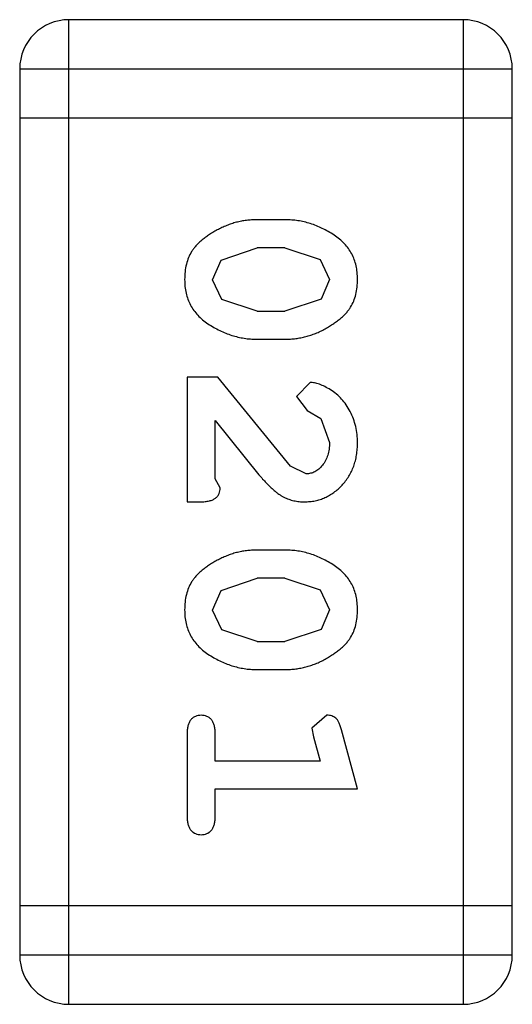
# Model space of a CAD drawing. Header units: millimetres. Extents: x -47 to 199, y -56 to 203.
# Tile 44 of 157: x 113.111 to 113.416, y 47.789 to 48.399. Entities that reach past the tile are written whole.
import ezdxf

# ---------------------------------------------------------------- set-up
doc = ezdxf.new("R2010")
doc.units = ezdxf.units.MM
doc.header["$LTSCALE"] = 1.21
doc.header["$MEASUREMENT"] = 0
doc.layers.get('0').update_dxf_attribs({"linetype": 'CONTINUOUS'})

msp = doc.modelspace()

# ---------------------------------------------------------------- linework, layer by layer
at = {"color": 7, "linetype": 'Continuous'}
for p, q in [((113.14182, 47.78941), (113.14182, 48.39901)), ((113.38566, 48.39901), (113.14182, 48.39901)), ((113.38566, 48.39901), (113.38566, 47.78941)), ((113.11134, 48.36853), (113.11134, 47.81989)), ((113.11134, 48.36853), (113.41614, 48.36853)), ((113.41614, 47.81989), (113.41614, 48.36853)), ((113.41614, 48.33805), (113.11134, 48.33805)), ((113.27576, 48.27512), (113.25802, 48.27512)), ((113.23599, 48.25017), (113.25829, 48.25782)), ((113.27549, 48.25782), (113.25829, 48.25782)), ((113.27549, 48.25782), (113.29727, 48.25057)), ((113.23071, 48.23803), (113.23599, 48.25017)), ((113.29727, 48.25057), (113.30307, 48.2382)), ((113.23651, 48.22574), (113.23071, 48.23803)), ((113.30307, 48.2382), (113.29779, 48.22606)), ((113.25829, 48.21849), (113.23651, 48.22574)), ((113.29779, 48.22606), (113.27549, 48.21849)), ((113.25829, 48.21849), (113.27549, 48.21849)), ((113.25802, 48.20118), (113.27576, 48.20118)), ((113.21497, 48.17759), (113.21497, 48.1005)), ((113.23385, 48.17759), (113.21497, 48.17759)), ((113.27884, 48.12258), (113.23385, 48.17759)), ((113.29105, 48.17444), (113.28262, 48.16562)), ((113.28262, 48.16562), (113.28918, 48.15714)), ((113.28918, 48.15714), (113.29769, 48.15217)), ((113.23228, 48.11466), (113.23228, 48.15084)), ((113.23228, 48.15084), (113.25932, 48.11727)), ((113.29769, 48.15217), (113.30307, 48.1373)), ((113.28854, 48.11781), (113.27884, 48.12258)), ((113.23543, 48.10915), (113.23228, 48.11466)), ((113.21497, 48.1005), (113.22284, 48.1005)), ((113.27576, 48.07061), (113.25802, 48.07061)), ((113.23599, 48.04566), (113.25829, 48.05331)), ((113.27549, 48.05331), (113.25829, 48.05331)), ((113.27549, 48.05331), (113.29727, 48.04606)), ((113.23071, 48.03352), (113.23599, 48.04566)), ((113.29727, 48.04606), (113.30307, 48.03369)), ((113.23651, 48.02123), (113.23071, 48.03352)), ((113.30307, 48.03369), (113.29779, 48.02155)), ((113.25829, 48.01398), (113.23651, 48.02123)), ((113.29779, 48.02155), (113.27549, 48.01398)), ((113.25829, 48.01398), (113.27549, 48.01398)), ((113.25802, 47.99667), (113.27576, 47.99667)), ((113.30133, 47.96836), (113.29206, 47.96047)), ((113.21497, 47.95734), (113.21497, 47.90543)), ((113.23228, 47.94004), (113.23228, 47.95734)), ((113.29206, 47.96047), (113.29309, 47.95506)), ((113.32038, 47.92274), (113.3105, 47.95931)), ((113.29309, 47.95506), (113.29725, 47.94004)), ((113.29725, 47.94004), (113.23228, 47.94004)), ((113.23228, 47.90543), (113.23228, 47.92274)), ((113.23228, 47.92274), (113.32038, 47.92274)), ((113.41614, 47.85037), (113.11134, 47.85037)), ((113.41614, 47.81989), (113.11134, 47.81989)), ((113.14182, 47.78941), (113.38566, 47.78941))]:
    msp.add_line(p, q, dxfattribs=at)
for centre, start, end in [((113.14182, 48.36853), 90, 180), ((113.38566, 48.36853), 0, 90), ((113.14182, 47.81989), 180, 270), ((113.38566, 47.81989), 270, 0)]:
    msp.add_arc(centre, 0.03048, start, end, dxfattribs=at)
for points, knots in [([(113.25802, 48.27512), (113.25694, 48.27511), (113.25481, 48.27507), (113.25164, 48.27476), (113.24851, 48.27428), (113.24542, 48.27358), (113.24237, 48.27271), (113.23938, 48.27157), (113.23641, 48.27032), (113.23354, 48.26884), (113.2308, 48.26726), (113.22826, 48.26564), (113.22595, 48.26399), (113.22384, 48.26235), (113.22198, 48.26065), (113.22031, 48.25895), (113.21889, 48.25721), (113.21729, 48.25485), (113.21568, 48.25167), (113.21437, 48.24748), (113.21354, 48.24291), (113.21345, 48.23972), (113.2134, 48.23808)], [0, 0, 0, 0, 0.049886, 0.09882, 0.148132, 0.19689, 0.246038, 0.295176, 0.345305, 0.395692, 0.445312, 0.491875, 0.535813, 0.577009, 0.616081, 0.652689, 0.687585, 0.720206, 0.785062, 0.85223, 0.923759, 1, 1, 1, 1]), ([(113.32038, 48.23833), (113.32034, 48.23976), (113.32026, 48.24257), (113.31955, 48.24666), (113.31843, 48.25049), (113.31685, 48.25407), (113.31478, 48.25737), (113.31227, 48.26042), (113.3093, 48.26321), (113.30591, 48.26567), (113.30232, 48.26787), (113.29864, 48.26979), (113.29494, 48.27145), (113.29117, 48.27278), (113.28738, 48.27384), (113.28354, 48.27458), (113.27967, 48.27504), (113.27707, 48.2751), (113.27576, 48.27512)], [0, 0, 0, 0, 0.06692, 0.130834, 0.19258, 0.252759, 0.312631, 0.373411, 0.436359, 0.501894, 0.568244, 0.632472, 0.69556, 0.757163, 0.818592, 0.878885, 0.939235, 1, 1, 1, 1]), ([(113.2134, 48.23808), (113.21344, 48.23664), (113.21351, 48.23382), (113.21423, 48.22973), (113.21535, 48.22589), (113.21694, 48.22231), (113.21896, 48.21899), (113.22149, 48.21595), (113.22443, 48.21314), (113.22782, 48.21069), (113.23141, 48.2085), (113.23508, 48.20654), (113.23881, 48.20489), (113.24256, 48.20352), (113.24638, 48.2025), (113.25021, 48.20172), (113.2541, 48.20127), (113.25671, 48.20121), (113.25802, 48.20118)], [0, 0, 0, 0, 0.067217, 0.131051, 0.19272, 0.252824, 0.312745, 0.373449, 0.436041, 0.501494, 0.567761, 0.632087, 0.695096, 0.757109, 0.817993, 0.878657, 0.939311, 1, 1, 1, 1]), ([(113.27576, 48.20118), (113.27684, 48.2012), (113.27898, 48.20124), (113.28217, 48.20153), (113.28531, 48.20207), (113.28841, 48.20274), (113.29146, 48.20366), (113.29447, 48.20478), (113.29744, 48.20607), (113.30032, 48.20757), (113.30305, 48.20917), (113.30561, 48.2108), (113.30792, 48.21246), (113.31003, 48.21413), (113.31188, 48.21584), (113.31353, 48.21754), (113.31496, 48.21928), (113.31652, 48.22164), (113.31812, 48.22482), (113.31943, 48.22899), (113.32023, 48.23354), (113.32033, 48.23669), (113.32038, 48.23833)], [0, 0, 0, 0, 0.049855, 0.099516, 0.148482, 0.19758, 0.246804, 0.296268, 0.346517, 0.397047, 0.446826, 0.49336, 0.537801, 0.579207, 0.617974, 0.654833, 0.689171, 0.722088, 0.786392, 0.853518, 0.924186, 1, 1, 1, 1]), ([(113.32038, 48.13718), (113.32032, 48.13888), (113.3202, 48.14223), (113.31935, 48.14717), (113.31791, 48.15191), (113.31593, 48.15641), (113.3135, 48.16055), (113.31062, 48.1642), (113.30738, 48.16735), (113.30381, 48.16986), (113.30024, 48.17183), (113.29692, 48.17329), (113.2939, 48.17423), (113.29195, 48.17437), (113.29105, 48.17444)], [0, 0, 0, 0, 0.098286, 0.193983, 0.289056, 0.384352, 0.477435, 0.566197, 0.652355, 0.737986, 0.818188, 0.887401, 0.94802, 1, 1, 1, 1]), ([(113.28761, 48.1005), (113.28873, 48.10054), (113.29093, 48.10061), (113.29416, 48.10107), (113.29726, 48.1019), (113.30024, 48.10303), (113.30309, 48.10449), (113.30581, 48.10628), (113.3084, 48.10838), (113.31084, 48.11077), (113.31307, 48.11342), (113.31504, 48.11627), (113.31669, 48.11932), (113.31807, 48.12253), (113.31908, 48.12594), (113.31985, 48.12952), (113.32029, 48.13329), (113.32035, 48.13586), (113.32038, 48.13718)], [0, 0, 0, 0, 0.060981, 0.120256, 0.178148, 0.236115, 0.293993, 0.352864, 0.413358, 0.476056, 0.539296, 0.602396, 0.665116, 0.728325, 0.792919, 0.859317, 0.928302, 1, 1, 1, 1]), ([(113.30307, 48.1373), (113.30303, 48.13589), (113.30294, 48.1332), (113.30209, 48.12939), (113.30072, 48.126), (113.29879, 48.12312), (113.29653, 48.1208), (113.29406, 48.11905), (113.29135, 48.11802), (113.28948, 48.11788), (113.28854, 48.11781)], [0, 0, 0, 0, 0.156344, 0.299348, 0.4327, 0.561, 0.682299, 0.791883, 0.89611, 1, 1, 1, 1]), ([(113.25932, 48.11727), (113.26009, 48.11639), (113.26158, 48.11469), (113.2638, 48.11232), (113.26591, 48.11021), (113.26789, 48.10834), (113.26976, 48.10673), (113.27153, 48.10538), (113.27317, 48.10425), (113.27522, 48.10314), (113.27778, 48.10206), (113.28095, 48.10115), (113.28424, 48.10059), (113.28648, 48.10053), (113.28761, 48.1005)], [0, 0, 0, 0, 0.103002, 0.197728, 0.285279, 0.365235, 0.437224, 0.502446, 0.560545, 0.611446, 0.707576, 0.80349, 0.900532, 1, 1, 1, 1]), ([(113.22284, 48.1005), (113.22391, 48.10052), (113.22588, 48.10056), (113.22859, 48.10101), (113.23084, 48.10167), (113.23258, 48.10274), (113.23387, 48.10405), (113.23478, 48.10557), (113.23535, 48.1073), (113.2354, 48.10852), (113.23543, 48.10915)], [0, 0, 0, 0, 0.1844, 0.34094, 0.473574, 0.586824, 0.690029, 0.789175, 0.890445, 1, 1, 1, 1]), ([(113.25802, 48.07061), (113.25694, 48.07059), (113.25481, 48.07056), (113.25164, 48.07025), (113.24851, 48.06977), (113.24542, 48.06906), (113.24237, 48.0682), (113.23938, 48.06706), (113.23641, 48.06581), (113.23354, 48.06432), (113.2308, 48.06275), (113.22826, 48.06113), (113.22595, 48.05948), (113.22384, 48.05784), (113.22198, 48.05614), (113.22031, 48.05444), (113.21889, 48.0527), (113.21729, 48.05034), (113.21568, 48.04716), (113.21437, 48.04296), (113.21354, 48.0384), (113.21345, 48.03521), (113.2134, 48.03357)], [0, 0, 0, 0, 0.049886, 0.09882, 0.148132, 0.19689, 0.246038, 0.295176, 0.345305, 0.395692, 0.445312, 0.491875, 0.535813, 0.577009, 0.616081, 0.652689, 0.687585, 0.720206, 0.785062, 0.85223, 0.923759, 1, 1, 1, 1]), ([(113.32038, 48.03382), (113.32034, 48.03525), (113.32026, 48.03806), (113.31955, 48.04215), (113.31843, 48.04598), (113.31685, 48.04956), (113.31478, 48.05286), (113.31227, 48.05591), (113.3093, 48.0587), (113.30591, 48.06116), (113.30232, 48.06336), (113.29864, 48.06528), (113.29494, 48.06694), (113.29117, 48.06827), (113.28738, 48.06933), (113.28354, 48.07007), (113.27967, 48.07053), (113.27707, 48.07058), (113.27576, 48.07061)], [0, 0, 0, 0, 0.06692, 0.130834, 0.19258, 0.252759, 0.312631, 0.373411, 0.436359, 0.501894, 0.568244, 0.632472, 0.69556, 0.757163, 0.818592, 0.878885, 0.939235, 1, 1, 1, 1]), ([(113.2134, 48.03357), (113.21344, 48.03212), (113.21351, 48.02931), (113.21423, 48.02522), (113.21535, 48.02138), (113.21694, 48.0178), (113.21896, 48.01447), (113.22149, 48.01144), (113.22443, 48.00863), (113.22782, 48.00618), (113.23141, 48.00398), (113.23508, 48.00202), (113.23881, 48.00038), (113.24256, 47.99901), (113.24638, 47.99799), (113.25021, 47.99721), (113.2541, 47.99676), (113.25671, 47.9967), (113.25802, 47.99667)], [0, 0, 0, 0, 0.067217, 0.131051, 0.19272, 0.252824, 0.312745, 0.373449, 0.436041, 0.501494, 0.567761, 0.632087, 0.695096, 0.757109, 0.817993, 0.878657, 0.939311, 1, 1, 1, 1]), ([(113.27576, 47.99667), (113.27684, 47.99669), (113.27898, 47.99673), (113.28217, 47.99702), (113.28531, 47.99756), (113.28841, 47.99823), (113.29146, 47.99915), (113.29447, 48.00027), (113.29744, 48.00156), (113.30032, 48.00306), (113.30305, 48.00466), (113.30561, 48.00629), (113.30792, 48.00795), (113.31003, 48.00961), (113.31188, 48.01133), (113.31353, 48.01303), (113.31496, 48.01477), (113.31652, 48.01713), (113.31812, 48.02031), (113.31943, 48.02448), (113.32023, 48.02902), (113.32033, 48.03218), (113.32038, 48.03382)], [0, 0, 0, 0, 0.049855, 0.099516, 0.148482, 0.19758, 0.246804, 0.296268, 0.346517, 0.397047, 0.446826, 0.49336, 0.537801, 0.579207, 0.617974, 0.654833, 0.689171, 0.722088, 0.786392, 0.853518, 0.924186, 1, 1, 1, 1]), ([(113.22363, 47.96836), (113.22302, 47.96832), (113.22183, 47.96826), (113.22015, 47.96775), (113.21864, 47.96692), (113.2173, 47.96577), (113.21623, 47.96421), (113.21551, 47.96224), (113.21504, 47.95992), (113.215, 47.95824), (113.21497, 47.95734)], [0, 0, 0, 0, 0.115051, 0.223278, 0.329269, 0.437893, 0.554681, 0.682591, 0.83103, 1, 1, 1, 1]), ([(113.23228, 47.95734), (113.23226, 47.95824), (113.23222, 47.95992), (113.23176, 47.96225), (113.231, 47.9642), (113.22994, 47.96577), (113.22859, 47.96691), (113.2271, 47.96776), (113.22542, 47.96826), (113.22424, 47.96832), (113.22363, 47.96836)], [0, 0, 0, 0, 0.169102, 0.317658, 0.446239, 0.563118, 0.671828, 0.776546, 0.884858, 1, 1, 1, 1]), ([(113.3105, 47.95931), (113.31024, 47.96016), (113.30977, 47.96172), (113.30892, 47.96381), (113.30801, 47.96544), (113.30698, 47.96663), (113.3058, 47.96743), (113.30447, 47.96796), (113.30296, 47.96832), (113.30189, 47.96834), (113.30133, 47.96836)], [0, 0, 0, 0, 0.187321, 0.344927, 0.475328, 0.579604, 0.674244, 0.773631, 0.882025, 1, 1, 1, 1]), ([(113.21497, 47.90543), (113.215, 47.90453), (113.21504, 47.90285), (113.21551, 47.90053), (113.21622, 47.89857), (113.21731, 47.89703), (113.21863, 47.89585), (113.22015, 47.89502), (113.22183, 47.89451), (113.22302, 47.89445), (113.22363, 47.89442)], [0, 0, 0, 0, 0.169012, 0.317488, 0.445429, 0.560977, 0.67065, 0.776666, 0.88492, 1, 1, 1, 1]), ([(113.22363, 47.89442), (113.22424, 47.89445), (113.22542, 47.89451), (113.2271, 47.89502), (113.2286, 47.89586), (113.22992, 47.89702), (113.23101, 47.89857), (113.23176, 47.90053), (113.23222, 47.90285), (113.23226, 47.90454), (113.23228, 47.90543)], [0, 0, 0, 0, 0.11517, 0.223509, 0.328254, 0.438012, 0.553651, 0.682263, 0.830856, 1, 1, 1, 1])]:
    msp.add_open_spline(points, degree=3, knots=knots, dxfattribs=at)

doc.saveas('drawing.dxf')
